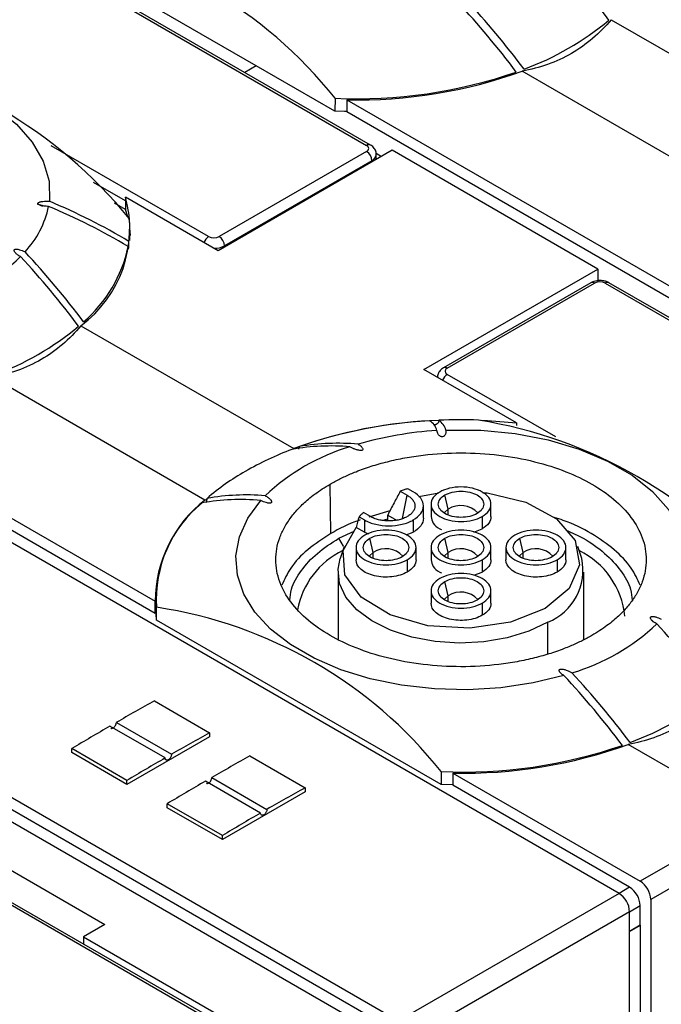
# Model space of a CAD drawing. Header units: millimetres. Extents: x 13 to 546, y 13 to 419.
# Tile 15 of 35: x 124 to 145, y 328 to 360. Entities that reach past the tile are written whole.
import ezdxf

# ---------------------------------------------------------------- set-up
doc = ezdxf.new("R2010")
doc.units = ezdxf.units.MM
doc.header["$LTSCALE"] = 2

msp = doc.modelspace()

# ---------------------------------------------------------------- linework, layer by layer
for p, q in [((121.958, 363.796), (135.216, 356.142)), ((135.341, 356.155), (122.083, 363.809)), ((131.539, 358.796), (127.296, 361.245)), ((143.37, 360.334), (150.467, 356.237)), ((131.539, 358.796), (131.153, 358.573)), ((134.162, 357.282), (131.539, 358.796)), ((147.497, 354.523), (140.4, 358.62)), ((134.171, 357.713), (134.162, 357.282)), ((134.558, 357.665), (145.844, 351.15)), ((134.558, 357.665), (134.558, 357.257)), ((145.844, 350.742), (134.558, 357.257)), ((143.631, 331.201), (100.002, 356.387)), ((129.948, 353.101), (124.699, 356.132)), ((136.065, 355.979), (130.266, 352.632)), ((135.216, 355.938), (130.302, 353.101)), ((142.923, 352.02), (136.065, 355.979)), ((135.393, 355.632), (130.478, 352.795)), ((135.393, 355.591), (135.393, 355.632)), ((135.532, 355.879), (135.711, 355.775)), ((135.539, 355.676), (135.539, 355.836)), ((127.181, 354.291), (126.109, 354.909)), ((130.266, 352.632), (127.181, 354.413)), ((127.181, 354.413), (127.181, 354.005)), ((124.237, 354.191), (124.41, 354.118)), ((127.181, 354.005), (126.815, 354.216)), ((127.25, 353.76), (127.181, 354.005)), ((127.324, 352.974), (127.32, 353.403)), ((130.478, 352.795), (130.478, 352.754)), ((92.648, 352.142), (136.277, 326.956)), ((137.125, 348.672), (142.923, 352.02)), ((142.923, 352.02), (142.923, 351.611)), ((135.57, 326.548), (91.941, 351.734)), ((135.923, 326.752), (93.002, 351.53)), ((142.692, 351.563), (137.778, 348.726)), ((137.903, 348.713), (142.817, 351.55)), ((143.171, 351.55), (156.429, 343.896)), ((156.554, 343.909), (143.296, 351.563)), ((125.692, 350.129), (132.79, 346.032)), ((140.211, 346.891), (137.125, 348.672)), ((129.82, 344.317), (122.722, 348.415)), ((141.52, 346.421), (137.903, 348.509)), ((116.881, 347.46), (128.166, 340.945)), ((128.166, 340.537), (116.881, 347.052)), ((140.211, 346.891), (140.211, 346.801)), ((134.021, 343.198), (133.996, 344.846)), ((136.337, 344.611), (136.572, 344.475)), ((136.415, 343.706), (136.572, 344.475)), ((136.772, 344.591), (136.591, 344.695)), ((136.957, 344.431), (137.621, 344.555)), ((137.938, 344.013), (137.827, 344.486)), ((129.82, 344.317), (129.896, 344.361)), ((137.108, 343.713), (137.108, 344.121)), ((137.363, 344.176), (137.363, 343.768)), ((139.363, 343.768), (139.363, 344.176)), ((134.965, 343.756), (135.145, 343.652)), ((135.345, 343.767), (135.11, 343.903)), ((135.995, 343.961), (135.295, 343.745)), ((135.919, 343.625), (135.919, 343.817)), ((135.919, 343.817), (136.21, 343.649)), ((137.938, 343.824), (137.938, 344.013)), ((139.07, 343.768), (139.07, 343.36)), ((135.145, 343.652), (135.145, 343.243)), ((135.764, 343.642), (135.919, 343.69)), ((136.772, 343.652), (136.772, 343.243)), ((134.29, 343.043), (134.798, 343.284)), ((135.145, 343.243), (134.866, 343.405)), ((135.145, 343.243), (135.283, 343.19)), ((136.538, 343.154), (136.772, 343.243)), ((138.786, 343.251), (139.07, 343.36)), ((134.445, 342.775), (134.29, 343.043)), ((134.471, 342.765), (134.337, 342.365)), ((135.438, 342.57), (135.327, 343.043)), ((137.938, 342.57), (137.827, 343.043)), ((140.438, 342.57), (140.327, 343.043)), ((142.388, 342.365), (142.254, 342.768)), ((134.863, 342.733), (134.863, 342.325)), ((135.438, 342.381), (135.438, 342.57)), ((136.863, 342.325), (136.863, 342.733)), ((137.363, 342.733), (137.363, 342.325)), ((137.938, 342.381), (137.938, 342.57)), ((139.363, 342.325), (139.363, 342.733)), ((139.863, 342.733), (139.863, 342.325)), ((140.438, 342.381), (140.438, 342.57)), ((141.863, 342.325), (141.863, 342.733)), ((136.57, 342.325), (136.57, 341.917)), ((139.07, 342.325), (139.07, 341.917)), ((141.57, 342.325), (141.57, 341.917)), ((134.263, 341.917), (134.263, 339.678)), ((138.786, 341.808), (139.07, 341.917)), ((142.463, 339.678), (142.463, 341.917)), ((137.938, 341.127), (137.827, 341.599)), ((128.192, 341.157), (128.188, 340.728)), ((137.363, 341.29), (137.363, 340.882)), ((137.938, 340.938), (137.938, 341.127)), ((139.363, 340.882), (139.363, 341.29)), ((128.166, 340.537), (128.166, 340.945)), ((139.07, 340.882), (139.07, 340.474)), ((128.209, 340.308), (128.188, 340.728)), ((128.209, 340.308), (128.213, 340.742)), ((137.697, 334.831), (128.209, 340.308)), ((141.262, 339.197), (141.262, 340.243)), ((144.718, 340.312), (144.771, 340.254)), ((128.145, 337.622), (129.983, 336.56)), ((126.872, 336.902), (128.711, 335.841)), ((128.498, 335.718), (126.66, 336.78)), ((129.983, 336.56), (129.983, 336.426)), ((129.983, 336.426), (127.226, 334.834)), ((127.226, 334.967), (125.387, 336.028)), ((125.387, 335.896), (125.387, 336.028)), ((127.226, 334.834), (125.387, 335.896)), ((148.085, 333.773), (143.936, 336.168)), ((131.327, 335.785), (133.165, 334.723)), ((137.706, 335.262), (137.697, 334.831)), ((138.094, 335.214), (138.094, 334.806)), ((138.094, 335.214), (144.338, 331.609)), ((127.226, 334.834), (127.226, 334.967)), ((131.68, 333.881), (129.842, 334.943)), ((130.054, 335.065), (131.893, 334.004)), ((116.831, 334.589), (130.089, 326.935)), ((130.214, 326.948), (116.956, 334.602)), ((133.165, 334.589), (130.408, 332.997)), ((133.165, 334.723), (133.165, 334.589)), ((138.094, 334.82), (137.697, 334.831)), ((143.984, 331.405), (138.094, 334.806)), ((130.408, 333.13), (128.569, 334.191)), ((128.569, 334.059), (128.569, 334.191)), ((130.408, 332.997), (128.569, 334.059)), ((148.085, 333.773), (144.338, 331.609)), ((130.408, 332.997), (130.408, 333.13)), ((148.439, 333.161), (144.691, 330.997)), ((122.241, 332.61), (126.483, 330.16)), ((143.984, 331.405), (143.631, 331.201)), ((143.631, 331.201), (136.277, 326.956)), ((144.691, 330.997), (144.691, 313.115)), ((143.984, 330.589), (144.338, 330.793)), ((144.338, 330.14), (144.338, 330.793)), ((143.984, 330.589), (136.63, 326.344)), ((143.984, 312.707), (143.984, 330.589)), ((126.483, 330.16), (125.776, 329.752)), ((144.338, 330.14), (143.984, 329.936)), ((143.984, 329.929), (144.343, 330.137)), ((144.343, 330.137), (144.338, 330.14)), ((144.343, 313.316), (144.343, 330.137)), ((125.776, 329.752), (130.832, 326.833)), ((125.776, 329.752), (125.776, 329.51))]:
    msp.add_line(p, q)
at = {"flags": 128}
for points in [[(116.645, 358.895), (117.807, 358.888), (118.954, 358.777), (120.058, 358.566), (121.091, 358.259), (122.03, 357.863), (122.852, 357.389), (123.538, 356.847), (124.07, 356.25), (124.436, 355.613), (124.627, 354.951), (124.639, 354.28)], [(134.558, 357.271), (134.482, 357.273), (134.162, 357.282)], [(127.343, 353.142), (127.334, 353.262), (127.32, 353.386)], [(139.039, 346.976), (139.251, 346.966), (140.211, 346.891)], [(137.858, 346.649), (139.02, 346.642), (140.167, 346.531), (141.271, 346.32), (142.304, 346.013), (143.244, 345.617), (144.066, 345.143), (144.751, 344.601), (145.283, 344.004), (145.649, 343.367), (145.84, 342.705), (145.852, 342.034)], [(139.096, 344.562), (139.231, 344.559), (140.525, 344.244), (141.548, 343.689), (142.172, 342.963), (142.318, 342.157), (141.968, 341.372), (141.167, 340.706), (140.014, 340.243), (138.654, 340.042), (137.258, 340.126), (136, 340.486), (135.038, 341.077), (134.493, 341.824), (134.433, 342.634), (134.866, 343.405), (134.866, 343.405)], [(141.79, 338.47), (140.766, 338.22), (139.69, 338.06), (138.585, 337.993), (137.475, 338.022), (136.384, 338.145), (135.336, 338.359), (134.355, 338.661), (133.462, 339.042), (132.676, 339.496), (132.015, 340.012), (131.493, 340.578), (131.122, 341.183), (130.909, 341.812), (130.859, 342.453), (130.974, 343.091), (131.251, 343.713), (131.684, 344.304)], [(137.938, 344.013), (137.808, 343.901), (137.8, 343.888)], [(135.438, 342.57), (135.308, 342.458), (135.3, 342.445)], [(137.938, 342.57), (137.808, 342.458), (137.8, 342.445)], [(140.438, 342.57), (140.308, 342.458), (140.3, 342.445)], [(141.262, 340.243), (140.629, 339.944), (139.907, 339.724), (139.123, 339.591), (138.309, 339.55), (137.497, 339.603), (136.719, 339.748), (136.007, 339.98), (135.388, 340.288), (134.887, 340.661), (134.525, 341.084), (134.315, 341.539), (134.266, 342.01), (134.337, 342.365)], [(128.192, 341.14), (128.191, 341.134), (128.166, 340.847)], [(137.938, 341.127), (137.808, 341.014), (137.8, 341.002)]]:
    msp.add_lwpolyline(points, dxfattribs=at)
for centre, radius, start, end in [((122.438, 348.352), 15.009, 38.5867, 81.4187), ((120.141, 342.987), 28.92, 36.8181, 42.8086), ((117.181, 341.29), 28.8, 36.9176, 42.9707), ((117.312, 341.354), 28.92, 36.8181, 42.8086), ((137.178, 367.644), 9.542, 290.1393, 309.8553), ((115.272, 343.916), 15.508, 39.1258, 80.8796), ((134.892, 373.972), 16.275, 267.4604, 289.0618), ((134.929, 373.752), 16.091, 268.6819, 289.879), ((135.289, 356.04), 0.126, 65.9801, 125.5925), ((135.009, 355.615), 0.384, 2.6055, 57.3945), ((135.294, 355.857), 0.246, 293.6577, 355.41), ((116.57, 334.978), 20.92, 59.1648, 67.3127), ((123.285, 353.366), 4.034, 306.6415, 15.0461), ((121.505, 354.757), 3.175, 317.023, 348.1872), ((116.544, 334.806), 20.92, 59.1648, 67.3127), ((123.922, 353.367), 3.398, 352.8102, 5.668), ((130.156, 352.777), 0.385, 122.681, 160.5893), ((130.095, 352.778), 0.384, 2.6055, 57.3945), ((122.799, 353.723), 4.569, 310.7368, 347.9477), ((130.14, 353.431), 0.72, 269.2149, 298.0534), ((118.855, 357.525), 7.014, 286.5285, 313.4662), ((102.464, 332.782), 28.92, 36.8181, 42.8086), ((102.755, 332.962), 28.8, 36.9176, 42.9707), ((142.744, 351.448), 0.126, 54.3824, 114.3071), ((143.244, 351.448), 0.126, 65.6929, 125.6176), ((119.5, 357.438), 9.542, 290.1393, 309.8553), ((137.83, 348.611), 0.126, 54.4261, 113.8075), ((138.111, 348.185), 0.385, 122.681, 160.5893), ((138.185, 331.202), 15.781, 92.0359, 109.9942), ((138.157, 331.334), 15.649, 93.041, 109.3081), ((137.002, 346.485), 0.577, 14.9429, 55.6824), ((138.363, 329.39), 17.602, 88.1077, 92.3994), ((137.3, 346.5), 0.577, 14.9429, 55.6824), ((136.486, 331.67), 15.508, 39.1258, 80.8796), ((138.255, 334.781), 11.873, 93.3608, 106.2368), ((136.657, 339.371), 7.014, 106.5285, 133.4662), ((134.036, 338.478), 7.642, 85.3009, 99.8629), ((134.26, 338.542), 7.668, 84.944, 99.5846), ((136.647, 335.707), 11.022, 110.8352, 119.7888), ((135.237, 338.148), 8.203, 119.7171, 130.6229), ((131.206, 336.845), 7.642, 85.3009, 99.8629), ((132.474, 340.924), 4.308, 128.0338, 179.7266), ((132.359, 341.009), 4.154, 129.2302, 183.6875), ((131.008, 336.665), 7.668, 84.944, 99.5846), ((138.357, 343.363), 0.773, 42.6115, 122.8154), ((135.592, 340.173), 2.721, 115.3872, 169.8061), ((135.857, 341.92), 0.773, 42.6115, 122.8154), ((138.357, 341.92), 0.773, 42.6115, 122.8154), ((140.857, 341.92), 0.773, 42.6115, 122.8154), ((141.122, 340.187), 2.713, 5.5029, 64.2802), ((140.549, 341.981), 1.879, 292.2871, 11.7833), ((138.357, 340.477), 0.773, 42.6115, 122.8154), ((125.974, 325.9), 15.009, 38.5867, 81.4187), ((140.068, 345.279), 7.014, 286.5285, 313.4662), ((123.677, 320.536), 28.92, 36.8181, 42.8086), ((120.847, 318.902), 28.92, 36.8181, 42.8086), ((120.717, 318.839), 28.8, 36.9176, 42.9707), ((140.713, 345.192), 9.542, 290.1393, 309.8553), ((171.812, 258.886), 90.034, 119.01323, 119.94368), ((173.298, 256.315), 93.004, 120.09699, 121.00752), ((173.651, 257.825), 90.034, 119.01323, 119.94368), ((138.427, 351.521), 16.275, 267.4604, 289.0618), ((138.464, 351.301), 16.091, 268.6819, 289.879), ((175.137, 255.253), 93.004, 120.09699, 121.00752), ((174.994, 257.049), 90.034, 119.01323, 119.94368), ((176.48, 254.478), 93.004, 120.09699, 121.00752), ((176.833, 255.988), 90.034, 119.01323, 119.94368), ((178.319, 253.417), 93.004, 120.09699, 121.00752), ((143.924, 330.962), 0.768, 2.6055, 57.3945), ((143.57, 330.758), 0.768, 2.6055, 57.3945), ((143.217, 330.554), 0.768, 2.6055, 57.3945)]:
    msp.add_arc(centre, radius, start, end)
for points, knots in [([(143.37, 360.334), (142.987, 359.875), (142.546, 359.499), (141.793, 359.063), (141.526, 358.94), (140.977, 358.744), (140.693, 358.67), (140.4, 358.62)], [0, 0, 0, 0, 0.5, 0.5, 0.75, 0.75, 1, 1, 1, 1]), ([(135.216, 355.938), (135.263, 355.965), (135.289, 356.002), (135.289, 356.079), (135.263, 356.115), (135.216, 356.142)], [0, 0, 0, 0, 0.5, 0.5, 1, 1, 1, 1]), ([(135.533, 355.838), (135.534, 355.863), (135.536, 355.937), (135.473, 356.049), (135.398, 356.126), (135.346, 356.151), (135.34, 356.154)], [0, 0, 0, 0, 0.1871998, 0.5619778, 0.9503031, 1, 1, 1, 1]), ([(124.613, 354.107), (124.588, 354.109), (124.538, 354.112), (124.468, 354.121), (124.407, 354.132), (124.354, 354.146), (124.307, 354.162), (124.267, 354.182), (124.251, 354.209), (124.262, 354.23), (124.288, 354.245), (124.325, 354.257), (124.371, 354.268), (124.438, 354.277), (124.529, 354.283), (124.601, 354.281), (124.639, 354.28)], [0, 0, 0, 0, 0.089211, 0.173078, 0.252302, 0.31538, 0.374809, 0.444281, 0.499428, 0.532527, 0.572774, 0.625249, 0.680788, 0.747768, 0.86602, 1, 1, 1, 1]), ([(127.267, 352.769), (127.267, 352.757), (127.268, 352.734), (127.269, 352.708), (127.272, 352.687), (127.277, 352.678), (127.283, 352.702), (127.288, 352.752), (127.291, 352.817), (127.293, 352.884), (127.293, 352.922), (127.293, 352.941)], [0, 0, 0, 0, 0.087345, 0.169928, 0.251658, 0.380254, 0.500104, 0.620424, 0.748577, 0.8718, 1, 1, 1, 1]), ([(123.68, 352.435), (123.662, 352.445), (123.626, 352.464), (123.578, 352.497), (123.538, 352.528), (123.506, 352.558), (123.481, 352.587), (123.464, 352.617), (123.459, 352.645), (123.47, 352.668), (123.502, 352.681), (123.543, 352.684), (123.592, 352.678), (123.658, 352.663), (123.741, 352.636), (123.797, 352.608), (123.828, 352.593)], [0, 0, 0, 0, 0.086198, 0.169289, 0.249809, 0.314714, 0.375318, 0.44434, 0.49874, 0.539826, 0.577142, 0.623188, 0.677646, 0.746561, 0.863331, 1, 1, 1, 1]), ([(142.994, 351.638), (142.927, 351.632), (142.833, 351.623), (142.735, 351.588), (142.705, 351.567), (142.695, 351.56)], [0, 0, 0, 0, 0.633911, 0.877389, 1, 1, 1, 1]), ([(143.295, 351.561), (143.268, 351.575), (143.206, 351.609), (143.102, 351.634), (143.026, 351.637), (142.994, 351.638)], [0, 0, 0, 0, 0.293685, 0.702451, 1, 1, 1, 1]), ([(125.692, 350.129), (125.31, 349.67), (124.869, 349.294), (124.115, 348.858), (123.849, 348.735), (123.3, 348.539), (123.016, 348.465), (122.722, 348.415)], [0, 0, 0, 0, 0.5, 0.5, 0.75, 0.75, 1, 1, 1, 1]), ([(137.78, 348.723), (137.755, 348.709), (137.694, 348.673), (137.624, 348.584), (137.579, 348.486), (137.585, 348.425), (137.586, 348.405)], [0, 0, 0, 0, 0.216579, 0.533189, 0.854911, 1, 1, 1, 1]), ([(137.626, 346.976), (137.625, 346.964), (137.623, 346.94), (137.609, 346.905), (137.583, 346.869), (137.541, 346.834), (137.486, 346.82), (137.455, 346.822), (137.445, 346.823)], [0, 0, 0, 0, 0.155517, 0.302555, 0.448075, 0.67704, 0.890431, 1, 1, 1, 1]), ([(137.858, 346.649), (137.86, 346.634), (137.863, 346.606), (137.86, 346.564), (137.851, 346.527), (137.838, 346.495), (137.818, 346.465), (137.79, 346.439), (137.748, 346.425), (137.71, 346.428), (137.68, 346.44), (137.652, 346.459), (137.626, 346.483), (137.598, 346.52), (137.572, 346.57), (137.564, 346.612), (137.559, 346.634)], [0, 0, 0, 0, 0.0892112, 0.1730781, 0.2523015, 0.3153796, 0.3748091, 0.444281, 0.4994278, 0.5325267, 0.5727743, 0.6252486, 0.6807877, 0.7477679, 0.8660199, 1, 1, 1, 1]), ([(132.954, 346.018), (132.959, 346.027), (132.975, 346.055), (132.98, 346.084), (132.983, 346.103)], [0, 0, 0, 0, 0.329843, 1, 1, 1, 1]), ([(134.935, 346.18), (134.953, 346.169), (134.987, 346.146), (135.03, 346.111), (135.062, 346.077), (135.083, 346.045), (135.094, 346.014), (135.086, 345.981), (135.033, 345.967), (134.981, 345.97), (134.93, 345.98), (134.878, 345.994), (134.814, 346.016), (134.739, 346.049), (134.688, 346.08), (134.662, 346.095)], [0, 0, 0, 0, 0.092755, 0.176995, 0.253578, 0.321003, 0.376923, 0.440335, 0.499825, 0.551831, 0.619706, 0.680783, 0.748909, 0.872288, 1, 1, 1, 1]), ([(133.996, 344.846), (134.05, 344.876), (134.158, 344.937), (134.326, 345.024), (134.5, 345.107), (134.679, 345.187), (134.964, 345.304), (135.368, 345.449), (135.913, 345.604), (136.491, 345.728), (137.304, 345.852), (138.363, 345.915), (139.628, 345.839), (140.816, 345.622), (141.864, 345.287), (142.753, 344.86), (143.494, 344.346), (144.073, 343.741), (144.451, 343.056), (144.582, 342.325), (144.472, 341.714), (144.258, 341.245), (144.042, 340.911), (143.774, 340.596), (143.498, 340.338), (143.231, 340.129), (142.991, 339.961), (142.816, 339.857), (142.729, 339.804)], [0, 0, 0, 0, 0.011665, 0.023313, 0.034959, 0.046619, 0.058309, 0.08918, 0.120101, 0.152259, 0.184469, 0.250118, 0.315768, 0.380053, 0.441772, 0.500003, 0.558234, 0.619953, 0.684238, 0.749887, 0.815537, 0.847693, 0.879904, 0.910772, 0.941696, 0.96113, 0.980541, 1, 1, 1, 1]), ([(142.729, 339.804), (142.675, 339.774), (142.568, 339.713), (142.399, 339.626), (142.225, 339.543), (142.046, 339.463), (141.762, 339.345), (141.357, 339.201), (140.812, 339.046), (140.234, 338.921), (139.421, 338.798), (138.362, 338.735), (137.097, 338.811), (135.909, 339.028), (134.861, 339.363), (133.972, 339.79), (133.232, 340.304), (132.652, 340.909), (132.275, 341.594), (132.144, 342.325), (132.253, 342.936), (132.467, 343.405), (132.683, 343.739), (132.951, 344.054), (133.227, 344.312), (133.494, 344.521), (133.734, 344.689), (133.909, 344.793), (133.996, 344.846)], [0, 0, 0, 0, 0.011669, 0.023319, 0.034966, 0.046624, 0.058309, 0.08918, 0.120101, 0.152259, 0.184469, 0.250118, 0.315768, 0.380053, 0.441772, 0.500003, 0.558234, 0.619953, 0.684238, 0.749887, 0.815537, 0.847693, 0.879904, 0.910772, 0.941696, 0.961124, 0.980535, 1, 1, 1, 1]), ([(139.07, 343.768), (139.255, 343.875), (139.363, 344.025), (139.363, 344.328), (139.255, 344.478), (138.885, 344.692), (138.624, 344.754), (138.101, 344.754), (137.841, 344.692), (137.656, 344.585)], [0, 0, 0, 0, 0.25, 0.25, 0.5, 0.5, 0.75, 0.75, 1, 1, 1, 1]), ([(131.832, 344.462), (131.85, 344.451), (131.886, 344.432), (131.934, 344.4), (131.974, 344.369), (132.006, 344.339), (132.031, 344.309), (132.048, 344.279), (132.053, 344.251), (132.042, 344.228), (132.011, 344.215), (131.97, 344.212), (131.92, 344.218), (131.853, 344.233), (131.771, 344.261), (131.714, 344.289), (131.684, 344.304)], [0, 0, 0, 0, 0.086033, 0.168985, 0.249388, 0.314199, 0.37472, 0.443568, 0.497961, 0.539068, 0.576319, 0.622121, 0.67698, 0.746874, 0.865526, 1, 1, 1, 1]), ([(136.337, 344.611), (136.268, 344.483), (136.127, 344.22), (135.989, 343.953), (135.919, 343.817)], [0, 0, 0, 0, 0.4895699, 1, 1, 1, 1]), ([(136.572, 344.475), (136.591, 344.464), (136.628, 344.441), (136.677, 344.403), (136.72, 344.363), (136.77, 344.304), (136.815, 344.224), (136.832, 344.121), (136.815, 344.019), (136.762, 343.924), (136.682, 343.837), (136.609, 343.79), (136.572, 343.767)], [0, 0, 0, 0, 0.06019, 0.119929, 0.179755, 0.240205, 0.369801, 0.500128, 0.629695, 0.760051, 0.879724, 1, 1, 1, 1]), ([(136.772, 343.652), (136.878, 343.713), (136.963, 343.787), (137.079, 343.947), (137.108, 344.034), (137.108, 344.208), (137.079, 344.295), (136.963, 344.455), (136.878, 344.529), (136.772, 344.591)], [0, 0, 0, 0, 0.25, 0.25, 0.5, 0.5, 0.75, 0.75, 1, 1, 1, 1]), ([(137.656, 344.585), (137.47, 344.478), (137.363, 344.328), (137.363, 344.025), (137.47, 343.875), (137.841, 343.661), (138.101, 343.599), (138.624, 343.599), (138.885, 343.661), (139.07, 343.768)], [0, 0, 0, 0, 0.25, 0.25, 0.5, 0.5, 0.75, 0.75, 1, 1, 1, 1]), ([(138.898, 343.867), (138.758, 343.786), (138.561, 343.739), (138.164, 343.739), (137.967, 343.786), (137.687, 343.948), (137.605, 344.062), (137.605, 344.291), (137.687, 344.405), (137.827, 344.486)], [0, 0, 0, 0, 0.25, 0.25, 0.5, 0.5, 0.75, 0.75, 1, 1, 1, 1]), ([(137.827, 344.486), (137.967, 344.567), (138.164, 344.614), (138.561, 344.614), (138.758, 344.567), (139.039, 344.405), (139.12, 344.291), (139.12, 344.062), (139.039, 343.948), (138.898, 343.867)], [0, 0, 0, 0, 0.25, 0.25, 0.5, 0.5, 0.75, 0.75, 1, 1, 1, 1]), ([(129.869, 344.232), (129.872, 344.24), (129.884, 344.268), (129.897, 344.32), (129.897, 344.356), (129.897, 344.374)], [0, 0, 0, 0, 0.175528, 0.573524, 1, 1, 1, 1]), ([(136.572, 343.767), (136.552, 343.756), (136.513, 343.734), (136.447, 343.706), (136.378, 343.681), (136.276, 343.653), (136.136, 343.627), (135.959, 343.617), (135.781, 343.627), (135.616, 343.657), (135.467, 343.704), (135.385, 343.746), (135.345, 343.767)], [0, 0, 0, 0, 0.060118, 0.119832, 0.179683, 0.240207, 0.369802, 0.500128, 0.629694, 0.76005, 0.879822, 1, 1, 1, 1]), ([(137.363, 343.768), (137.379, 343.694), (137.412, 343.545), (137.564, 343.392), (137.693, 343.345), (137.713, 343.338)], [0, 0, 0, 0, 0.459616, 0.919233, 1, 1, 1, 1]), ([(134.999, 343.654), (134.983, 343.649), (134.612, 343.536), (134.31, 343.363), (134.021, 343.198)], [0, 0, 0, 0, 0.043001, 1, 1, 1, 1]), ([(135.145, 343.652), (135.252, 343.59), (135.379, 343.541), (135.657, 343.475), (135.808, 343.457), (136.109, 343.457), (136.259, 343.475), (136.538, 343.541), (136.665, 343.59), (136.772, 343.652)], [0, 0, 0, 0, 0.25, 0.25, 0.5, 0.5, 0.75, 0.75, 1, 1, 1, 1]), ([(137.108, 343.713), (137.108, 343.626), (137.079, 343.539), (136.963, 343.379), (136.878, 343.305), (136.772, 343.243)], [0, 0, 0, 0, 0.5, 0.5, 1, 1, 1, 1]), ([(144.337, 341.474), (144.249, 341.668), (144.059, 342.087), (143.498, 342.675), (142.728, 343.209), (142.031, 343.568), (141.568, 343.704), (141.464, 343.735)], [0, 0, 0, 0, 0.20786, 0.448459, 0.689057, 0.929656, 1, 1, 1, 1]), ([(134.021, 343.198), (133.754, 343.025), (133.22, 342.678), (132.668, 342.086), (132.477, 341.668), (132.388, 341.474)], [0, 0, 0, 0, 0.34917, 0.698341, 1, 1, 1, 1]), ([(135.156, 343.141), (134.97, 343.035), (134.863, 342.884), (134.863, 342.582), (134.97, 342.432), (135.341, 342.218), (135.601, 342.156), (136.124, 342.156), (136.385, 342.218), (136.57, 342.325)], [0, 0, 0, 0, 0.25, 0.25, 0.5, 0.5, 0.75, 0.75, 1, 1, 1, 1]), ([(136.57, 342.325), (136.755, 342.432), (136.863, 342.582), (136.863, 342.884), (136.755, 343.035), (136.385, 343.248), (136.124, 343.311), (135.601, 343.311), (135.341, 343.248), (135.156, 343.141)], [0, 0, 0, 0, 0.25, 0.25, 0.5, 0.5, 0.75, 0.75, 1, 1, 1, 1]), ([(135.327, 343.043), (135.467, 343.123), (135.664, 343.171), (136.061, 343.171), (136.258, 343.123), (136.539, 342.962), (136.62, 342.848), (136.62, 342.619), (136.539, 342.505), (136.398, 342.424)], [0, 0, 0, 0, 0.25, 0.25, 0.5, 0.5, 0.75, 0.75, 1, 1, 1, 1]), ([(137.656, 343.141), (137.47, 343.035), (137.363, 342.884), (137.363, 342.582), (137.47, 342.432), (137.841, 342.218), (138.101, 342.156), (138.624, 342.156), (138.885, 342.218), (139.07, 342.325)], [0, 0, 0, 0, 0.25, 0.25, 0.5, 0.5, 0.75, 0.75, 1, 1, 1, 1]), ([(139.07, 342.325), (139.255, 342.432), (139.363, 342.582), (139.363, 342.884), (139.255, 343.035), (138.885, 343.248), (138.624, 343.311), (138.101, 343.311), (137.841, 343.248), (137.656, 343.141)], [0, 0, 0, 0, 0.25, 0.25, 0.5, 0.5, 0.75, 0.75, 1, 1, 1, 1]), ([(137.827, 343.043), (137.967, 343.123), (138.164, 343.171), (138.561, 343.171), (138.758, 343.123), (139.039, 342.962), (139.12, 342.848), (139.12, 342.619), (139.039, 342.505), (138.898, 342.424)], [0, 0, 0, 0, 0.25, 0.25, 0.5, 0.5, 0.75, 0.75, 1, 1, 1, 1]), ([(140.156, 343.141), (139.97, 343.035), (139.863, 342.884), (139.863, 342.582), (139.97, 342.432), (140.341, 342.218), (140.601, 342.156), (141.124, 342.156), (141.385, 342.218), (141.57, 342.325)], [0, 0, 0, 0, 0.25, 0.25, 0.5, 0.5, 0.75, 0.75, 1, 1, 1, 1]), ([(141.57, 342.325), (141.755, 342.432), (141.863, 342.582), (141.863, 342.884), (141.755, 343.035), (141.385, 343.248), (141.124, 343.311), (140.601, 343.311), (140.341, 343.248), (140.156, 343.141)], [0, 0, 0, 0, 0.25, 0.25, 0.5, 0.5, 0.75, 0.75, 1, 1, 1, 1]), ([(140.327, 343.043), (140.467, 343.123), (140.664, 343.171), (141.061, 343.171), (141.258, 343.123), (141.539, 342.962), (141.62, 342.848), (141.62, 342.619), (141.539, 342.505), (141.398, 342.424)], [0, 0, 0, 0, 0.25, 0.25, 0.5, 0.5, 0.75, 0.75, 1, 1, 1, 1]), ([(141.874, 343.309), (142.067, 343.224), (142.558, 343.006), (143.181, 342.549), (143.713, 341.973), (144.02, 341.437), (144.06, 341.097), (144.075, 340.974)], [0, 0, 0, 0, 0.152814, 0.390442, 0.628071, 0.865699, 1, 1, 1, 1]), ([(132.651, 340.974), (132.665, 341.097), (132.705, 341.437), (133.015, 341.971), (133.534, 342.555), (134.038, 342.881), (134.29, 343.043)], [0, 0, 0, 0, 0.158526, 0.439017, 0.719509, 1, 1, 1, 1]), ([(136.398, 342.424), (136.258, 342.343), (136.061, 342.296), (135.664, 342.296), (135.467, 342.343), (135.187, 342.505), (135.105, 342.619), (135.105, 342.848), (135.187, 342.962), (135.327, 343.043)], [0, 0, 0, 0, 0.25, 0.25, 0.5, 0.5, 0.75, 0.75, 1, 1, 1, 1]), ([(138.898, 342.424), (138.758, 342.343), (138.561, 342.296), (138.164, 342.296), (137.967, 342.343), (137.687, 342.505), (137.605, 342.619), (137.605, 342.848), (137.687, 342.962), (137.827, 343.043)], [0, 0, 0, 0, 0.25, 0.25, 0.5, 0.5, 0.75, 0.75, 1, 1, 1, 1]), ([(141.398, 342.424), (141.258, 342.343), (141.061, 342.296), (140.664, 342.296), (140.467, 342.343), (140.187, 342.505), (140.105, 342.619), (140.105, 342.848), (140.187, 342.962), (140.327, 343.043)], [0, 0, 0, 0, 0.25, 0.25, 0.5, 0.5, 0.75, 0.75, 1, 1, 1, 1]), ([(136.57, 341.917), (136.431, 341.837), (136.25, 341.781), (135.865, 341.737), (135.661, 341.748), (135.299, 341.835), (135.14, 341.91), (134.922, 342.098), (134.863, 342.212), (134.863, 342.325)], [0, 0, 0, 0, 0.25, 0.25, 0.5, 0.5, 0.75, 0.75, 1, 1, 1, 1]), ([(137.363, 342.325), (137.379, 342.251), (137.412, 342.102), (137.564, 341.949), (137.693, 341.902), (137.713, 341.895)], [0, 0, 0, 0, 0.459616, 0.919233, 1, 1, 1, 1]), ([(141.57, 341.917), (141.431, 341.837), (141.25, 341.781), (140.865, 341.737), (140.661, 341.748), (140.299, 341.835), (140.14, 341.91), (139.922, 342.098), (139.863, 342.212), (139.863, 342.325)], [0, 0, 0, 0, 0.25, 0.25, 0.5, 0.5, 0.75, 0.75, 1, 1, 1, 1]), ([(139.07, 340.882), (139.255, 340.989), (139.363, 341.139), (139.363, 341.441), (139.255, 341.591), (138.885, 341.805), (138.624, 341.867), (138.101, 341.867), (137.841, 341.805), (137.656, 341.698)], [0, 0, 0, 0, 0.25, 0.25, 0.5, 0.5, 0.75, 0.75, 1, 1, 1, 1]), ([(137.656, 341.698), (137.47, 341.591), (137.363, 341.441), (137.363, 341.139), (137.47, 340.989), (137.841, 340.775), (138.101, 340.713), (138.624, 340.713), (138.885, 340.775), (139.07, 340.882)], [0, 0, 0, 0, 0.25, 0.25, 0.5, 0.5, 0.75, 0.75, 1, 1, 1, 1]), ([(138.898, 340.981), (138.758, 340.9), (138.561, 340.853), (138.164, 340.853), (137.967, 340.9), (137.687, 341.062), (137.605, 341.176), (137.605, 341.405), (137.687, 341.518), (137.827, 341.599)], [0, 0, 0, 0, 0.25, 0.25, 0.5, 0.5, 0.75, 0.75, 1, 1, 1, 1]), ([(137.827, 341.599), (137.967, 341.68), (138.164, 341.727), (138.561, 341.727), (138.758, 341.68), (139.039, 341.518), (139.12, 341.405), (139.12, 341.176), (139.039, 341.062), (138.898, 340.981)], [0, 0, 0, 0, 0.25, 0.25, 0.5, 0.5, 0.75, 0.75, 1, 1, 1, 1]), ([(139.07, 340.474), (138.931, 340.393), (138.75, 340.338), (138.365, 340.293), (138.161, 340.305), (137.799, 340.392), (137.64, 340.467), (137.422, 340.655), (137.363, 340.768), (137.363, 340.882)], [0, 0, 0, 0, 0.25, 0.25, 0.5, 0.5, 0.75, 0.75, 1, 1, 1, 1]), ([(144.893, 340.188), (144.875, 340.198), (144.84, 340.218), (144.791, 340.25), (144.738, 340.293), (144.689, 340.342), (144.669, 340.391), (144.684, 340.422), (144.716, 340.435), (144.757, 340.437), (144.806, 340.432), (144.872, 340.417), (144.954, 340.39), (145.011, 340.362), (145.041, 340.346)], [0, 0, 0, 0, 0.085038, 0.168497, 0.250925, 0.396694, 0.499114, 0.540204, 0.577584, 0.623545, 0.677988, 0.746785, 0.863476, 1, 1, 1, 1]), ([(141.79, 338.47), (141.772, 338.481), (141.739, 338.504), (141.696, 338.539), (141.663, 338.573), (141.641, 338.606), (141.631, 338.637), (141.64, 338.67), (141.694, 338.683), (141.747, 338.68), (141.799, 338.67), (141.851, 338.655), (141.912, 338.634), (141.986, 338.601), (142.037, 338.571), (142.064, 338.555)], [0, 0, 0, 0, 0.090992, 0.175264, 0.253647, 0.322294, 0.378586, 0.4418, 0.501287, 0.554375, 0.624749, 0.684156, 0.750284, 0.871231, 1, 1, 1, 1]), ([(146.906, 337.883), (146.523, 337.424), (146.082, 337.048), (145.328, 336.612), (145.062, 336.488), (144.513, 336.293), (144.229, 336.219), (143.936, 336.168)], [0, 0, 0, 0, 0.5, 0.5, 0.75, 0.75, 1, 1, 1, 1]), ([(126.691, 336.711), (126.691, 336.711), (126.699, 336.702), (126.725, 336.702), (126.766, 336.715), (126.808, 336.749), (126.843, 336.796), (126.867, 336.851), (126.871, 336.885), (126.872, 336.902)], [0, 0, 0, 0, 0.000305, 0.166921, 0.333537, 0.500152, 0.666768, 0.833384, 1, 1, 1, 1]), ([(128.711, 335.841), (128.71, 335.83), (128.709, 335.808), (128.698, 335.772), (128.678, 335.731), (128.647, 335.687), (128.605, 335.655), (128.563, 335.639), (128.528, 335.647), (128.503, 335.672), (128.5, 335.703), (128.498, 335.718)], [0, 0, 0, 0, 0.083113, 0.164648, 0.250406, 0.372455, 0.5002, 0.62223, 0.749956, 0.87353, 1, 1, 1, 1]), ([(129.873, 334.874), (129.873, 334.874), (129.881, 334.865), (129.907, 334.865), (129.948, 334.878), (129.99, 334.912), (130.025, 334.959), (130.049, 335.014), (130.053, 335.048), (130.054, 335.065)], [0, 0, 0, 0, 0.000305, 0.166921, 0.333537, 0.500152, 0.666768, 0.833384, 1, 1, 1, 1]), ([(131.893, 334.004), (131.892, 333.993), (131.891, 333.971), (131.879, 333.935), (131.86, 333.894), (131.829, 333.85), (131.787, 333.818), (131.745, 333.802), (131.71, 333.81), (131.685, 333.835), (131.682, 333.866), (131.68, 333.881)], [0, 0, 0, 0, 0.0831127, 0.1646481, 0.2504062, 0.3724548, 0.5001998, 0.62223, 0.7499565, 0.8735302, 1, 1, 1, 1])]:
    msp.add_open_spline(points, degree=3, knots=knots)
for points in [[(129.948, 353.101), (130.046, 353.045), (130.204, 353.045), (130.302, 353.101)], [(143.171, 351.55), (143.073, 351.607), (142.915, 351.607), (142.817, 351.55)], [(137.903, 348.713), (137.805, 348.657), (137.805, 348.565), (137.903, 348.509)], [(136.591, 344.695), (136.548, 344.682), (136.462, 344.655), (136.379, 344.626), (136.337, 344.611)], [(134.965, 343.756), (134.931, 343.639), (134.898, 343.522), (134.866, 343.405)], [(135.11, 343.903), (135.084, 343.879), (135.034, 343.83), (134.988, 343.781), (134.965, 343.756)], [(139.363, 343.768), (139.363, 343.617), (139.255, 343.467), (139.07, 343.36)], [(136.863, 342.325), (136.863, 342.174), (136.755, 342.024), (136.57, 341.917)], [(139.363, 342.325), (139.363, 342.174), (139.255, 342.024), (139.07, 341.917)], [(141.863, 342.325), (141.863, 342.174), (141.755, 342.024), (141.57, 341.917)], [(139.363, 340.882), (139.363, 340.731), (139.255, 340.58), (139.07, 340.474)]]:
    msp.add_open_spline(points, degree=3)

doc.saveas('drawing.dxf')
